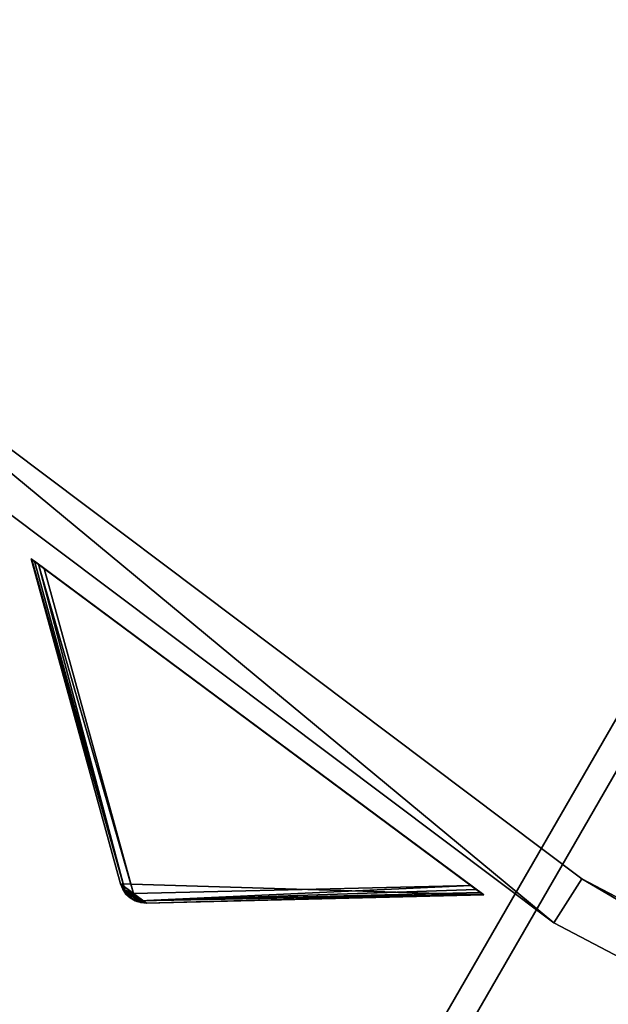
# Model space of a CAD drawing. Extents: x 1239 to 1951, y -365 to 347.
# Tile 23 of 98: x 1435 to 1457, y -234 to -196. Entities that reach past the tile are written whole.
import ezdxf

# ---------------------------------------------------------------- set-up
doc = ezdxf.new("R2010")
doc.units = 0
doc.header["$LTSCALE"] = 25.4
doc.layers.get('0').update_dxf_attribs({"color": 13, "linetype": 'CONTINUOUS'})

# ---------------------------------------------------------------- blocks, each defined once
blk = doc.blocks.new('GRUPUJ_10')
at = {"color": 0}
mesh = blk.add_polyface(dxfattribs=at)
corners = [(0, 334.731, 403.847), (1.997, 334.841, 403.847), (1.462, 391.844, 403.847), (7.718, 278.124, 403.847), (9.671, 278.553, 403.847), (24.417, 223.488, 403.847), (26.276, 224.224, 403.847), (49.663, 172.237, 403.847), (51.38, 173.263, 403.847), (82.804, 125.7, 403.847), (84.334, 126.988, 403.847), (122.98, 85.082, 403.847), (124.285, 86.599, 403.847), (145.389, 67.329, 403.847), (146.566, 68.945, 403.847), (169.152, 51.435, 403.847), (170.196, 53.141, 403.847), (220.124, 25.63, 403.847), (220.881, 27.482, 403.847), (274.575, 8.336, 403.847), (275.025, 10.285, 403.847), (331.094, 0, 403.847), (331.226, 1.996, 403.847), (388.22, 0.838, 403.847), (388.029, 2.829, 403.847), (443.963, 12.764, 403.847), (444.47, 10.83, 403.847), (497.579, 31.543, 403.847), (498.39, 29.714, 403.847), (547.489, 58.679, 403.847), (548.582, 57.004, 403.847), (592.399, 93.469, 403.847), (593.747, 91.992, 403.847), (631.147, 135.014, 403.847), (632.714, 133.772, 403.847), (662.728, 182.235, 403.847), (664.475, 181.261, 403.847), (686.326, 233.912, 403.847), (688.207, 233.23, 403.847), (701.329, 288.704, 403.847), (703.294, 288.333, 403.847), (707.348, 345.194, 403.847), (709.348, 345.143, 403.847), (3.451, 391.632, 403.847), (12.067, 447.982, 403.847), (13.996, 447.454, 403.847), (31.54, 501.693, 403.847), (33.36, 500.862, 403.847), (59.377, 551.584, 403.847), (61.039, 550.472, 403.847), (94.856, 596.363, 403.847), (96.318, 594.999, 403.847), (137.059, 634.872, 403.847), (138.283, 633.291, 403.847), (184.892, 666.112, 403.847), (185.847, 664.355, 403.847), (237.117, 689.274, 403.847), (237.778, 687.387, 403.847), (292.382, 703.759, 403.847), (292.732, 701.79, 403.847), (349.254, 709.192, 403.847), (349.284, 707.192, 403.847), (406.262, 705.431, 403.847), (405.97, 703.452, 403.847), (461.322, 690.668, 403.847), (461.927, 692.574, 403.847), (513.907, 669.17, 403.847), (514.81, 670.954, 403.847), (562.362, 639.515, 403.847), (563.54, 641.131, 403.847), (605.432, 602.471, 403.847), (606.854, 603.878, 403.847), (642.003, 558.999, 403.847), (643.632, 560.159, 403.847), (671.127, 510.222, 403.847), (672.921, 511.106, 403.847), (692.049, 457.406, 403.847), (693.962, 457.991, 403.847), (704.228, 401.918, 403.847), (706.21, 402.188, 403.847)]
mesh.append_faces([[corners[k] for k in face] for face in [(0, 1, 2), (1, 3, 4), (4, 5, 6), (6, 7, 8), (8, 9, 10), (10, 11, 12), (12, 13, 14), (14, 15, 16), (16, 17, 18), (18, 19, 20), (20, 21, 22), (22, 23, 24), (24, 23, 25), (25, 26, 27), (27, 28, 29), (29, 30, 31), (31, 32, 33), (33, 34, 35), (35, 36, 37), (37, 38, 39), (39, 40, 41), (2, 43, 44), (43, 2, 1), (44, 45, 46), (46, 47, 48), (48, 49, 50), (50, 51, 52), (52, 53, 54), (54, 55, 56), (56, 57, 58), (58, 59, 60), (60, 61, 62), (62, 64, 65), (65, 66, 67), (67, 68, 69), (69, 70, 71), (71, 72, 73), (73, 74, 75), (75, 76, 77), (77, 78, 79), (79, 41, 42)]], dxfattribs={"vtx0": -1, "vtx1": -1, "color": 0})
mesh.append_faces([[corners[k] for k in face] for face in [(1, 0, 3), (4, 3, 5), (6, 5, 7), (8, 7, 9), (10, 9, 11), (12, 11, 13), (14, 13, 15), (16, 15, 17), (18, 17, 19), (20, 19, 21), (22, 21, 23), (25, 23, 26), (27, 26, 28), (29, 28, 30), (31, 30, 32), (33, 32, 34), (35, 34, 36), (37, 36, 38), (39, 38, 40), (41, 40, 42), (44, 43, 45), (46, 45, 47), (48, 47, 49), (50, 49, 51), (52, 51, 53), (54, 53, 55), (56, 55, 57), (58, 57, 59), (60, 59, 61), (62, 61, 63), (62, 63, 64), (65, 64, 66), (67, 66, 68), (69, 68, 70), (71, 70, 72), (73, 72, 74), (75, 74, 76), (77, 76, 78), (79, 78, 41)]], dxfattribs={"vtx0": -1, "vtx2": -1, "color": 0})
mesh = blk.add_polyface(dxfattribs=at)
corners = [(1.462, 391.844, 383.847), (3.451, 391.632, 383.847), (1.997, 334.841, 383.847), (12.067, 447.982, 383.847), (13.996, 447.454, 383.847), (31.54, 501.693, 383.847), (33.36, 500.862, 383.847), (59.377, 551.584, 383.847), (61.039, 550.472, 383.847), (94.856, 596.363, 383.847), (96.318, 594.999, 383.847), (137.059, 634.872, 383.847), (138.283, 633.291, 383.847), (184.892, 666.112, 383.847), (185.847, 664.355, 383.847), (237.117, 689.274, 383.847), (237.778, 687.387, 383.847), (292.382, 703.759, 383.847), (292.732, 701.79, 383.847), (349.254, 709.192, 383.847), (349.284, 707.192, 383.847), (406.262, 705.431, 383.847), (405.97, 703.452, 383.847), (461.322, 690.668, 383.847), (461.927, 692.574, 383.847), (513.907, 669.17, 383.847), (514.81, 670.954, 383.847), (562.362, 639.515, 383.847), (563.54, 641.131, 383.847), (605.432, 602.471, 383.847), (606.854, 603.878, 383.847), (642.003, 558.999, 383.847), (643.632, 560.159, 383.847), (671.127, 510.222, 383.847), (672.921, 511.106, 383.847), (692.049, 457.406, 383.847), (693.962, 457.991, 383.847), (704.228, 401.918, 383.847), (706.21, 402.188, 383.847), (707.348, 345.194, 383.847), (709.348, 345.143, 383.847), (0, 334.731, 383.847), (7.718, 278.124, 383.847), (9.671, 278.553, 383.847), (24.417, 223.488, 383.847), (26.276, 224.224, 383.847), (49.663, 172.237, 383.847), (51.38, 173.263, 383.847), (82.804, 125.7, 383.847), (84.334, 126.988, 383.847), (122.98, 85.082, 383.847), (124.285, 86.599, 383.847), (145.389, 67.329, 383.847), (146.566, 68.945, 383.847), (169.152, 51.435, 383.847), (170.196, 53.141, 383.847), (220.124, 25.63, 383.847), (220.881, 27.482, 383.847), (274.575, 8.336, 383.847), (275.025, 10.285, 383.847), (331.094, 0, 383.847), (331.226, 1.996, 383.847), (388.22, 0.838, 383.847), (388.029, 2.829, 383.847), (443.963, 12.764, 383.847), (444.47, 10.83, 383.847), (497.579, 31.543, 383.847), (498.39, 29.714, 383.847), (547.489, 58.679, 383.847), (548.582, 57.004, 383.847), (592.399, 93.469, 383.847), (593.747, 91.992, 383.847), (631.147, 135.014, 383.847), (632.714, 133.772, 383.847), (662.728, 182.235, 383.847), (664.475, 181.261, 383.847), (686.326, 233.912, 383.847), (688.207, 233.23, 383.847), (701.329, 288.704, 383.847), (703.294, 288.333, 383.847)]
mesh.append_faces([[corners[k] for k in face] for face in [(1, 3, 4), (4, 5, 6), (6, 7, 8), (8, 9, 10), (10, 11, 12), (12, 13, 14), (14, 15, 16), (16, 17, 18), (18, 19, 20), (20, 21, 22), (22, 21, 23), (23, 24, 25), (25, 26, 27), (27, 28, 29), (29, 30, 31), (31, 32, 33), (33, 34, 35), (35, 36, 37), (37, 38, 39), (41, 2, 42), (42, 43, 44), (44, 45, 46), (46, 47, 48), (48, 49, 50), (50, 51, 52), (52, 53, 54), (54, 55, 56), (56, 57, 58), (58, 59, 60), (60, 61, 62), (62, 64, 65), (65, 66, 67), (67, 68, 69), (69, 70, 71), (71, 72, 73), (73, 74, 75), (75, 76, 77), (77, 78, 79), (79, 39, 40)]], dxfattribs={"vtx0": -1, "vtx1": -1, "color": 0})
mesh.append_faces([[corners[k] for k in face] for face in [(0, 1, 2), (1, 0, 3), (4, 3, 5), (6, 5, 7), (8, 7, 9), (10, 9, 11), (12, 11, 13), (14, 13, 15), (16, 15, 17), (18, 17, 19), (20, 19, 21), (23, 21, 24), (25, 24, 26), (27, 26, 28), (29, 28, 30), (31, 30, 32), (33, 32, 34), (35, 34, 36), (37, 36, 38), (39, 38, 40), (2, 41, 0), (42, 2, 43), (44, 43, 45), (46, 45, 47), (48, 47, 49), (50, 49, 51), (52, 51, 53), (54, 53, 55), (56, 55, 57), (58, 57, 59), (60, 59, 61), (62, 61, 63), (62, 63, 64), (65, 64, 66), (67, 66, 68), (69, 68, 70), (71, 70, 72), (73, 72, 74), (75, 74, 76), (77, 76, 78), (79, 78, 39)]], dxfattribs={"vtx0": -1, "vtx2": -1, "color": 0})
mesh = blk.add_polyface(dxfattribs=at)
corners = [(13.987, 284.721, 390.847), (9.244, 340.318, 390.847), (7.246, 340.238, 390.847), (15.946, 285.121, 390.847), (29.546, 231.005, 390.847), (31.416, 231.714, 390.847), (53.52, 180.48, 390.847), (55.252, 181.48, 390.847), (85.289, 134.455, 390.847), (86.838, 135.72, 390.847), (124.029, 94.122, 390.847), (125.355, 95.62, 390.847), (168.737, 60.526, 390.847), (169.806, 62.217, 390.847), (218.256, 34.537, 390.847), (219.04, 36.377, 390.847), (271.302, 16.828, 390.847), (271.781, 18.77, 390.847), (326.502, 7.857, 390.847), (326.663, 9.85, 390.847), (354.464, 6.73, 390.847), (354.464, 8.73, 390.847), (382.426, 7.857, 390.847), (382.265, 9.85, 390.847), (437.148, 18.77, 390.847), (437.626, 16.828, 390.847), (489.889, 36.377, 390.847), (490.672, 34.537, 390.847), (539.122, 62.217, 390.847), (540.191, 60.526, 390.847), (583.573, 95.62, 390.847), (584.899, 94.122, 390.847), (622.09, 135.72, 390.847), (623.639, 134.455, 390.847), (653.676, 181.48, 390.847), (655.408, 180.48, 390.847), (677.512, 231.714, 390.847), (679.382, 231.005, 390.847), (692.982, 285.121, 390.847), (694.941, 284.721, 390.847), (699.684, 340.318, 390.847), (701.682, 340.238, 390.847), (9.498, 396.116, 390.847), (11.483, 395.875, 390.847), (20.684, 450.911, 390.847), (22.605, 450.354, 390.847), (40.515, 503.201, 390.847), (42.322, 502.343, 390.847), (68.477, 551.632, 390.847), (70.123, 550.496, 390.847), (103.846, 594.952, 390.847), (105.289, 593.566, 390.847), (145.706, 632.036, 390.847), (146.908, 630.437, 390.847), (192.973, 661.926, 390.847), (193.902, 660.155, 390.847), (244.422, 683.846, 390.847), (245.055, 681.949, 390.847), (298.721, 697.23, 390.847), (299.042, 695.256, 390.847), (354.464, 701.73, 390.847), (354.464, 699.73, 390.847), (409.886, 695.256, 390.847), (410.207, 697.23, 390.847), (463.873, 681.949, 390.847), (464.506, 683.846, 390.847), (515.026, 660.155, 390.847), (515.955, 661.926, 390.847), (562.021, 630.437, 390.847), (563.222, 632.036, 390.847), (603.64, 593.566, 390.847), (605.082, 594.952, 390.847), (638.805, 550.496, 390.847), (640.451, 551.632, 390.847), (666.606, 502.343, 390.847), (668.413, 503.201, 390.847), (686.323, 450.354, 390.847), (688.244, 450.911, 390.847), (697.445, 395.875, 390.847), (699.43, 396.116, 390.847)]
mesh.append_faces([[corners[k] for k in face] for face in [(0, 1, 2), (1, 0, 3), (3, 4, 5), (5, 6, 7), (7, 8, 9), (9, 10, 11), (11, 12, 13), (13, 14, 15), (15, 16, 17), (17, 18, 19), (19, 20, 21), (21, 22, 23), (23, 22, 24), (24, 25, 26), (26, 27, 28), (28, 29, 30), (30, 31, 32), (32, 33, 34), (34, 35, 36), (36, 37, 38), (38, 39, 40), (42, 43, 44), (44, 45, 46), (46, 47, 48), (48, 49, 50), (50, 51, 52), (52, 53, 54), (54, 55, 56), (56, 57, 58), (58, 59, 60), (60, 62, 63), (63, 64, 65), (65, 66, 67), (67, 68, 69), (69, 70, 71), (71, 72, 73), (73, 74, 75), (75, 76, 77), (77, 78, 79), (79, 40, 41)]], dxfattribs={"vtx0": -1, "vtx1": -1, "color": 0})
mesh.append_faces([[corners[k] for k in face] for face in [(3, 0, 4), (5, 4, 6), (7, 6, 8), (9, 8, 10), (11, 10, 12), (13, 12, 14), (15, 14, 16), (17, 16, 18), (19, 18, 20), (21, 20, 22), (24, 22, 25), (26, 25, 27), (28, 27, 29), (30, 29, 31), (32, 31, 33), (34, 33, 35), (36, 35, 37), (38, 37, 39), (40, 39, 41), (1, 42, 2), (42, 1, 43), (44, 43, 45), (46, 45, 47), (48, 47, 49), (50, 49, 51), (52, 51, 53), (54, 53, 55), (56, 55, 57), (58, 57, 59), (60, 59, 61), (60, 61, 62), (63, 62, 64), (65, 64, 66), (67, 66, 68), (69, 68, 70), (71, 70, 72), (73, 72, 74), (75, 74, 76), (77, 76, 78), (79, 78, 40)]], dxfattribs={"vtx0": -1, "vtx2": -1, "color": 0})
mesh = blk.add_polyface(dxfattribs=at)
corners = [(9.498, 396.116, 383.847), (9.244, 340.318, 383.847), (7.246, 340.238, 383.847), (11.483, 395.875, 383.847), (20.684, 450.911, 383.847), (22.605, 450.354, 383.847), (40.515, 503.201, 383.847), (42.322, 502.343, 383.847), (68.477, 551.632, 383.847), (70.123, 550.496, 383.847), (103.846, 594.952, 383.847), (105.289, 593.566, 383.847), (145.706, 632.036, 383.847), (146.908, 630.437, 383.847), (192.973, 661.926, 383.847), (193.902, 660.155, 383.847), (244.422, 683.846, 383.847), (245.055, 681.949, 383.847), (298.721, 697.23, 383.847), (299.042, 695.256, 383.847), (354.464, 701.73, 383.847), (354.464, 699.73, 383.847), (410.207, 697.23, 383.847), (409.886, 695.256, 383.847), (463.873, 681.949, 383.847), (464.506, 683.846, 383.847), (515.026, 660.155, 383.847), (515.955, 661.926, 383.847), (562.021, 630.437, 383.847), (563.222, 632.036, 383.847), (603.64, 593.566, 383.847), (605.082, 594.952, 383.847), (638.805, 550.496, 383.847), (640.451, 551.632, 383.847), (666.606, 502.343, 383.847), (668.413, 503.201, 383.847), (686.323, 450.354, 383.847), (688.244, 450.911, 383.847), (697.445, 395.875, 383.847), (699.43, 396.116, 383.847), (699.684, 340.318, 383.847), (701.682, 340.238, 383.847), (13.987, 284.721, 383.847), (15.946, 285.121, 383.847), (29.546, 231.005, 383.847), (31.416, 231.714, 383.847), (53.52, 180.48, 383.847), (55.252, 181.48, 383.847), (85.289, 134.455, 383.847), (86.838, 135.72, 383.847), (124.029, 94.122, 383.847), (125.355, 95.62, 383.847), (168.737, 60.526, 383.847), (169.806, 62.217, 383.847), (218.256, 34.537, 383.847), (219.04, 36.377, 383.847), (271.302, 16.828, 383.847), (271.781, 18.77, 383.847), (326.502, 7.857, 383.847), (326.663, 9.85, 383.847), (354.464, 6.73, 383.847), (354.464, 8.73, 383.847), (382.265, 9.85, 383.847), (382.426, 7.857, 383.847), (437.148, 18.77, 383.847), (437.626, 16.828, 383.847), (489.889, 36.377, 383.847), (490.672, 34.537, 383.847), (539.122, 62.217, 383.847), (540.191, 60.526, 383.847), (583.573, 95.62, 383.847), (584.899, 94.122, 383.847), (622.09, 135.72, 383.847), (623.639, 134.455, 383.847), (653.676, 181.48, 383.847), (655.408, 180.48, 383.847), (677.512, 231.714, 383.847), (679.382, 231.005, 383.847), (692.982, 285.121, 383.847), (694.941, 284.721, 383.847)]
mesh.append_faces([[corners[k] for k in face] for face in [(0, 1, 2), (1, 0, 3), (3, 4, 5), (5, 6, 7), (7, 8, 9), (9, 10, 11), (11, 12, 13), (13, 14, 15), (15, 16, 17), (17, 18, 19), (19, 20, 21), (21, 22, 23), (23, 22, 24), (24, 25, 26), (26, 27, 28), (28, 29, 30), (30, 31, 32), (32, 33, 34), (34, 35, 36), (36, 37, 38), (38, 39, 40), (42, 43, 44), (44, 45, 46), (46, 47, 48), (48, 49, 50), (50, 51, 52), (52, 53, 54), (54, 55, 56), (56, 57, 58), (58, 59, 60), (60, 62, 63), (63, 64, 65), (65, 66, 67), (67, 68, 69), (69, 70, 71), (71, 72, 73), (73, 74, 75), (75, 76, 77), (77, 78, 79), (79, 40, 41)]], dxfattribs={"vtx0": -1, "vtx1": -1, "color": 0})
mesh.append_faces([[corners[k] for k in face] for face in [(3, 0, 4), (5, 4, 6), (7, 6, 8), (9, 8, 10), (11, 10, 12), (13, 12, 14), (15, 14, 16), (17, 16, 18), (19, 18, 20), (21, 20, 22), (24, 22, 25), (26, 25, 27), (28, 27, 29), (30, 29, 31), (32, 31, 33), (34, 33, 35), (36, 35, 37), (38, 37, 39), (40, 39, 41), (1, 42, 2), (42, 1, 43), (44, 43, 45), (46, 45, 47), (48, 47, 49), (50, 49, 51), (52, 51, 53), (54, 53, 55), (56, 55, 57), (58, 57, 59), (60, 59, 61), (60, 61, 62), (63, 62, 64), (65, 64, 66), (67, 66, 68), (69, 68, 70), (71, 70, 72), (73, 72, 74), (75, 74, 76), (77, 76, 78), (79, 78, 40)]], dxfattribs={"vtx0": -1, "vtx2": -1, "color": 0})
mesh = blk.add_polyface(dxfattribs=at)
corners = [(92.177, 343.66, 271.847), (94.175, 343.741, 271.847), (93.878, 385.871, 271.847), (97.269, 301.723, 271.847), (99.229, 302.123, 271.847), (109.022, 261.146, 271.847), (110.892, 261.855, 271.847), (127.132, 222.98, 271.847), (128.864, 223.98, 271.847), (151.13, 188.213, 271.847), (152.68, 189.478, 271.847), (180.394, 157.746, 271.847), (181.721, 159.243, 271.847), (214.167, 132.368, 271.847), (215.236, 134.058, 271.847), (251.573, 112.735, 271.847), (252.357, 114.575, 271.847), (291.644, 99.358, 271.847), (292.122, 101.3, 271.847), (333.342, 92.581, 271.847), (333.503, 94.575, 271.847), (354.464, 91.73, 271.847), (354.464, 93.73, 271.847), (375.587, 92.581, 271.847), (375.426, 94.575, 271.847), (416.806, 101.3, 271.847), (417.284, 99.358, 271.847), (456.571, 114.575, 271.847), (457.355, 112.735, 271.847), (493.692, 134.058, 271.847), (494.761, 132.368, 271.847), (527.208, 159.243, 271.847), (528.534, 157.746, 271.847), (556.249, 189.478, 271.847), (557.798, 188.213, 271.847), (580.064, 223.98, 271.847), (581.796, 222.98, 271.847), (598.036, 261.855, 271.847), (599.906, 261.146, 271.847), (609.7, 302.123, 271.847), (611.659, 301.723, 271.847), (614.753, 343.741, 271.847), (616.751, 343.66, 271.847), (615.05, 385.871, 271.847), (95.863, 385.63, 271.847), (102.328, 427.262, 271.847), (104.249, 426.706, 271.847), (117.308, 466.762, 271.847), (119.115, 465.904, 271.847), (138.431, 503.347, 271.847), (140.077, 502.211, 271.847), (165.148, 536.07, 271.847), (166.591, 534.685, 271.847), (196.769, 564.084, 271.847), (197.971, 562.485, 271.847), (232.474, 586.662, 271.847), (233.404, 584.891, 271.847), (271.339, 603.221, 271.847), (271.972, 601.324, 271.847), (312.356, 613.331, 271.847), (312.677, 611.357, 271.847), (354.464, 616.73, 271.847), (354.464, 614.73, 271.847), (396.251, 611.357, 271.847), (396.572, 613.331, 271.847), (436.956, 601.324, 271.847), (437.589, 603.221, 271.847), (475.524, 584.891, 271.847), (476.454, 586.662, 271.847), (510.957, 562.485, 271.847), (512.159, 564.084, 271.847), (542.337, 534.685, 271.847), (543.78, 536.07, 271.847), (568.851, 502.211, 271.847), (570.497, 503.347, 271.847), (589.813, 465.904, 271.847), (591.62, 466.762, 271.847), (604.679, 426.706, 271.847), (606.6, 427.262, 271.847), (613.065, 385.63, 271.847)]
mesh.append_faces([[corners[k] for k in face] for face in [(0, 1, 2), (1, 3, 4), (4, 5, 6), (6, 7, 8), (8, 9, 10), (10, 11, 12), (12, 13, 14), (14, 15, 16), (16, 17, 18), (18, 19, 20), (20, 21, 22), (22, 23, 24), (24, 23, 25), (25, 26, 27), (27, 28, 29), (29, 30, 31), (31, 32, 33), (33, 34, 35), (35, 36, 37), (37, 38, 39), (39, 40, 41), (2, 44, 45), (44, 2, 1), (45, 46, 47), (47, 48, 49), (49, 50, 51), (51, 52, 53), (53, 54, 55), (55, 56, 57), (57, 58, 59), (59, 60, 61), (61, 63, 64), (64, 65, 66), (66, 67, 68), (68, 69, 70), (70, 71, 72), (72, 73, 74), (74, 75, 76), (76, 77, 78), (78, 79, 43)]], dxfattribs={"vtx0": -1, "vtx1": -1, "color": 0})
mesh.append_faces([[corners[k] for k in face] for face in [(1, 0, 3), (4, 3, 5), (6, 5, 7), (8, 7, 9), (10, 9, 11), (12, 11, 13), (14, 13, 15), (16, 15, 17), (18, 17, 19), (20, 19, 21), (22, 21, 23), (25, 23, 26), (27, 26, 28), (29, 28, 30), (31, 30, 32), (33, 32, 34), (35, 34, 36), (37, 36, 38), (39, 38, 40), (41, 40, 42), (41, 42, 43), (45, 44, 46), (47, 46, 48), (49, 48, 50), (51, 50, 52), (53, 52, 54), (55, 54, 56), (57, 56, 58), (59, 58, 60), (61, 60, 62), (61, 62, 63), (64, 63, 65), (66, 65, 67), (68, 67, 69), (70, 69, 71), (72, 71, 73), (74, 73, 75), (76, 75, 77), (78, 77, 79), (43, 79, 41)]], dxfattribs={"vtx0": -1, "vtx2": -1, "color": 0})
mesh = blk.add_polyface(dxfattribs=at)
corners = [(93.878, 385.871, 264.847), (95.863, 385.63, 264.847), (94.175, 343.741, 264.847), (102.328, 427.262, 264.847), (104.249, 426.706, 264.847), (117.308, 466.762, 264.847), (119.115, 465.904, 264.847), (138.431, 503.347, 264.847), (140.077, 502.211, 264.847), (165.148, 536.07, 264.847), (166.591, 534.685, 264.847), (196.769, 564.084, 264.847), (197.971, 562.485, 264.847), (232.474, 586.662, 264.847), (233.404, 584.891, 264.847), (271.339, 603.221, 264.847), (271.972, 601.324, 264.847), (312.356, 613.331, 264.847), (312.677, 611.357, 264.847), (354.464, 616.73, 264.847), (354.464, 614.73, 264.847), (396.572, 613.331, 264.847), (396.251, 611.357, 264.847), (436.956, 601.324, 264.847), (437.589, 603.221, 264.847), (475.524, 584.891, 264.847), (476.454, 586.662, 264.847), (510.957, 562.485, 264.847), (512.159, 564.084, 264.847), (542.337, 534.685, 264.847), (543.78, 536.07, 264.847), (568.851, 502.211, 264.847), (570.497, 503.347, 264.847), (589.813, 465.904, 264.847), (591.62, 466.762, 264.847), (604.679, 426.706, 264.847), (606.6, 427.262, 264.847), (613.065, 385.63, 264.847), (615.05, 385.871, 264.847), (614.753, 343.741, 264.847), (92.177, 343.66, 264.847), (97.269, 301.723, 264.847), (99.229, 302.123, 264.847), (109.022, 261.146, 264.847), (110.892, 261.855, 264.847), (127.132, 222.98, 264.847), (128.864, 223.98, 264.847), (151.13, 188.213, 264.847), (152.68, 189.478, 264.847), (180.394, 157.746, 264.847), (181.721, 159.243, 264.847), (214.167, 132.368, 264.847), (215.236, 134.058, 264.847), (251.573, 112.735, 264.847), (252.357, 114.575, 264.847), (291.644, 99.358, 264.847), (292.122, 101.3, 264.847), (333.342, 92.581, 264.847), (333.503, 94.575, 264.847), (354.464, 91.73, 264.847), (354.464, 93.73, 264.847), (375.426, 94.575, 264.847), (375.587, 92.581, 264.847), (416.806, 101.3, 264.847), (417.284, 99.358, 264.847), (456.571, 114.575, 264.847), (457.355, 112.735, 264.847), (493.692, 134.058, 264.847), (494.761, 132.368, 264.847), (527.208, 159.243, 264.847), (528.534, 157.746, 264.847), (556.249, 189.478, 264.847), (557.798, 188.213, 264.847), (580.064, 223.98, 264.847), (581.796, 222.98, 264.847), (598.036, 261.855, 264.847), (599.906, 261.146, 264.847), (609.7, 302.123, 264.847), (611.659, 301.723, 264.847), (616.751, 343.66, 264.847)]
mesh.append_faces([[corners[k] for k in face] for face in [(1, 3, 4), (4, 5, 6), (6, 7, 8), (8, 9, 10), (10, 11, 12), (12, 13, 14), (14, 15, 16), (16, 17, 18), (18, 19, 20), (20, 21, 22), (22, 21, 23), (23, 24, 25), (25, 26, 27), (27, 28, 29), (29, 30, 31), (31, 32, 33), (33, 34, 35), (35, 36, 37), (37, 38, 39), (40, 2, 41), (41, 42, 43), (43, 44, 45), (45, 46, 47), (47, 48, 49), (49, 50, 51), (51, 52, 53), (53, 54, 55), (55, 56, 57), (57, 58, 59), (59, 61, 62), (62, 63, 64), (64, 65, 66), (66, 67, 68), (68, 69, 70), (70, 71, 72), (72, 73, 74), (74, 75, 76), (76, 77, 78), (78, 39, 79), (79, 39, 38)]], dxfattribs={"vtx0": -1, "vtx1": -1, "color": 0})
mesh.append_faces([[corners[k] for k in face] for face in [(0, 1, 2), (1, 0, 3), (4, 3, 5), (6, 5, 7), (8, 7, 9), (10, 9, 11), (12, 11, 13), (14, 13, 15), (16, 15, 17), (18, 17, 19), (20, 19, 21), (23, 21, 24), (25, 24, 26), (27, 26, 28), (29, 28, 30), (31, 30, 32), (33, 32, 34), (35, 34, 36), (37, 36, 38), (2, 40, 0), (41, 2, 42), (43, 42, 44), (45, 44, 46), (47, 46, 48), (49, 48, 50), (51, 50, 52), (53, 52, 54), (55, 54, 56), (57, 56, 58), (59, 58, 60), (59, 60, 61), (62, 61, 63), (64, 63, 65), (66, 65, 67), (68, 67, 69), (70, 69, 71), (72, 71, 73), (74, 73, 75), (76, 75, 77), (78, 77, 39)]], dxfattribs={"vtx0": -1, "vtx2": -1, "color": 0})
mesh = blk.add_polyface(dxfattribs=at)
corners = [(292.255, 271.302, 403.847), (167.255, 54.796, 393.847), (167.255, 54.796, 403.847), (292.255, 271.302, 393.847)]
mesh.append_faces([[corners[k] for k in face] for face in [(0, 1, 2), (1, 0, 3)]], dxfattribs={"vtx0": -1, "color": 0})
mesh = blk.add_polyface(dxfattribs=at)
corners = [(175.915, 49.796, 403.847), (292.255, 271.302, 403.847), (167.255, 54.796, 403.847), (300.915, 266.302, 403.847)]
mesh.append_faces([[corners[k] for k in face] for face in [(0, 1, 2), (1, 0, 3)]], dxfattribs={"vtx0": -1, "color": 0})
mesh = blk.add_polyface(dxfattribs=at)
corners = [(292.255, 271.302, 393.847), (175.915, 49.796, 393.847), (167.255, 54.796, 393.847), (300.915, 266.302, 393.847)]
mesh.append_faces([[corners[k] for k in face] for face in [(0, 1, 2), (1, 0, 3)]], dxfattribs={"vtx0": -1, "color": 0})
mesh = blk.add_polyface(dxfattribs=at)
corners = [(293.121, 270.802, 394.814), (168.121, 54.296, 402.847), (168.121, 54.296, 394.814), (293.121, 270.802, 402.847)]
mesh.append_faces([[corners[k] for k in face] for face in [(0, 1, 2), (1, 0, 3)]], dxfattribs={"vtx0": -1, "color": 0})
mesh = blk.add_polyface(dxfattribs=at)
corners = [(175.078, 50.279, 394.814), (293.121, 270.802, 394.814), (168.121, 54.296, 394.814), (300.078, 266.785, 394.814)]
mesh.append_faces([[corners[k] for k in face] for face in [(0, 1, 2), (1, 0, 3)]], dxfattribs={"vtx0": -1, "color": 0})
mesh = blk.add_polyface(dxfattribs=at)
corners = [(293.121, 270.802, 402.847), (175.078, 50.279, 402.847), (168.121, 54.296, 402.847), (300.078, 266.785, 402.847)]
mesh.append_faces([[corners[k] for k in face] for face in [(0, 1, 2), (1, 0, 3)]], dxfattribs={"vtx0": -1, "color": 0})
mesh = blk.add_polyface(dxfattribs=at)
corners = [(300.078, 266.785, 402.847), (175.078, 50.279, 394.814), (175.078, 50.279, 402.847), (300.078, 266.785, 394.814)]
mesh.append_faces([[corners[k] for k in face] for face in [(0, 1, 2), (1, 0, 3)]], dxfattribs={"vtx0": -1, "color": 0})
mesh = blk.add_polyface(dxfattribs=at)
corners = [(300.915, 266.302, 393.847), (175.915, 49.796, 403.847), (175.915, 49.796, 393.847), (300.915, 266.302, 403.847)]
mesh.append_faces([[corners[k] for k in face] for face in [(0, 1, 2), (1, 0, 3)]], dxfattribs={"vtx0": -1, "color": 0})
mesh = blk.add_polyface(dxfattribs=at)
corners = [(181.721, 159.243, 271.847), (215.236, 134.058, 264.847), (181.721, 159.243, 264.847), (215.236, 134.058, 271.847)]
mesh.append_faces([[corners[k] for k in face] for face in [(0, 1, 2), (1, 0, 3)]], dxfattribs={"vtx0": -1, "color": 0})
mesh = blk.add_polyface(dxfattribs=at)
corners = [(214.167, 132.368, 271.847), (180.394, 157.746, 264.847), (214.167, 132.368, 264.847), (180.394, 157.746, 271.847)]
mesh.append_faces([[corners[k] for k in face] for face in [(0, 1, 2), (1, 0, 3)]], dxfattribs={"vtx0": -1, "color": 0})
mesh = blk.add_polyface(dxfattribs=at)
corners = [(215.236, 134.058, 271.847), (252.357, 114.575, 264.847), (215.236, 134.058, 264.847), (252.357, 114.575, 271.847)]
mesh.append_faces([[corners[k] for k in face] for face in [(0, 1, 2), (1, 0, 3)]], dxfattribs={"vtx0": -1, "color": 0})
mesh = blk.add_polyface(dxfattribs=at)
corners = [(251.573, 112.735, 271.847), (214.167, 132.368, 264.847), (251.573, 112.735, 264.847), (214.167, 132.368, 271.847)]
mesh.append_faces([[corners[k] for k in face] for face in [(0, 1, 2), (1, 0, 3)]], dxfattribs={"vtx0": -1, "color": 0})
blk = doc.blocks.new('GRUPUJ_12')
at = {"color": 254}
mesh = blk.add_polyface(dxfattribs=at)
corners = [(195.773, 148.089, 276), (199.186, 135.689, 136.75), (199.186, 135.689, 265.866), (195.773, 148.089, 126.616)]
mesh.append_faces([[corners[k] for k in face] for face in [(0, 1, 2), (1, 0, 3)]], dxfattribs={"vtx0": -1, "color": 254})
mesh = blk.add_polyface(dxfattribs=at)
corners = [(196.06, 147.876, 126.041), (212.537, 135.634, 126), (196.268, 147.721, 126), (212.745, 135.48, 126.041), (195.903, 147.992, 126.162), (212.902, 135.363, 126.162), (195.806, 148.064, 126.357), (212.999, 135.291, 126.357), (195.773, 148.089, 126.616), (213.032, 135.267, 126.616), (195.773, 148.089, 276), (213.032, 135.267, 276)]
mesh.append_faces([[corners[k] for k in face] for face in [(0, 1, 2), (9, 10, 11)]], dxfattribs={"vtx0": -1, "color": 254})
mesh.append_faces([[corners[k] for k in face] for face in [(1, 0, 3), (3, 4, 5), (5, 6, 7), (7, 8, 9)]], dxfattribs={"vtx0": -1, "vtx1": -1, "color": 254})
mesh.append_faces([[corners[k] for k in face] for face in [(3, 0, 4), (5, 4, 6), (7, 6, 8), (9, 8, 10)]], dxfattribs={"vtx0": -1, "vtx2": -1, "color": 254})
mesh = blk.add_polyface(dxfattribs=at)
corners = [(199.745, 135.041, 265.625), (199.268, 135.484, 265.717), (199.554, 135.152, 265.594), (199.955, 134.974, 265.717), (200.175, 134.955, 265.866), (199.186, 135.689, 265.866), (213.032, 135.267, 276), (195.773, 148.089, 276)]
mesh.append_faces([[corners[k] for k in face] for face in [(0, 1, 2), (5, 6, 7)]], dxfattribs={"vtx0": -1, "color": 254})
mesh.append_faces([[corners[k] for k in face] for face in [(1, 4, 5)]], dxfattribs={"vtx0": -1, "vtx1": -1, "color": 254})
mesh.append_faces([[corners[k] for k in face] for face in [(1, 0, 3), (1, 3, 4), (5, 4, 6)]], dxfattribs={"vtx0": -1, "vtx2": -1, "color": 254})
mesh = blk.add_polyface(dxfattribs=at)
corners = [(195.773, 148.089, 126.616), (199.352, 135.457, 136.41), (199.186, 135.689, 136.75)]
mesh.append_faces([[corners[k] for k in face] for face in [(0, 1, 2)]], dxfattribs={"color": 254})
mesh = blk.add_polyface(dxfattribs=at)
corners = [(195.773, 148.089, 126.616), (195.806, 148.064, 126.357), (199.352, 135.457, 136.41)]
mesh.append_faces([[corners[k] for k in face] for face in [(0, 1, 2)]], dxfattribs={"color": 254})
mesh = blk.add_polyface(dxfattribs=at)
corners = [(195.806, 148.064, 126.357), (195.903, 147.992, 126.162), (199.352, 135.457, 136.41)]
mesh.append_faces([[corners[k] for k in face] for face in [(0, 1, 2)]], dxfattribs={"color": 254})
mesh = blk.add_polyface(dxfattribs=at)
corners = [(195.903, 147.992, 126.162), (196.06, 147.876, 126.041), (199.352, 135.457, 136.41)]
mesh.append_faces([[corners[k] for k in face] for face in [(0, 1, 2)]], dxfattribs={"color": 254})
mesh = blk.add_polyface(dxfattribs=at)
corners = [(199.681, 135.322, 136.134), (196.06, 147.876, 126.041), (196.268, 147.721, 126)]
mesh.append_faces([[corners[k] for k in face] for face in [(0, 1, 2)]], dxfattribs={"color": 254})
mesh = blk.add_polyface(dxfattribs=at)
corners = [(196.06, 147.876, 126.041), (199.681, 135.322, 136.134), (199.352, 135.457, 136.41)]
mesh.append_faces([[corners[k] for k in face] for face in [(0, 1, 2)]], dxfattribs={"color": 254})
mesh = blk.add_polyface(dxfattribs=at)
corners = [(199.681, 135.322, 136.134), (196.268, 147.721, 126), (212.537, 135.634, 126)]
mesh.append_faces([[corners[k] for k in face] for face in [(0, 1, 2)]], dxfattribs={"color": 254})
mesh = blk.add_polyface(dxfattribs=at)
corners = [(199.186, 135.689, 136.75), (199.352, 135.457, 136.41), (199.43, 135.305, 136.507)]
mesh.append_faces([[corners[k] for k in face] for face in [(0, 1, 2)]], dxfattribs={"color": 254})
mesh = blk.add_polyface(dxfattribs=at)
corners = [(199.186, 135.689, 136.75), (199.43, 135.305, 136.507), (199.346, 135.361, 136.75)]
mesh.append_faces([[corners[k] for k in face] for face in [(0, 1, 2)]], dxfattribs={"color": 254})
mesh = blk.add_polyface(dxfattribs=at)
corners = [(199.186, 135.689, 136.75), (199.346, 135.361, 136.75), (199.268, 135.484, 265.717)]
mesh.append_faces([[corners[k] for k in face] for face in [(0, 1, 2)]], dxfattribs={"color": 254})
mesh = blk.add_polyface(dxfattribs=at)
corners = [(199.186, 135.689, 136.75), (199.268, 135.484, 265.717), (199.186, 135.689, 265.866)]
mesh.append_faces([[corners[k] for k in face] for face in [(0, 1, 2)]], dxfattribs={"color": 254})
mesh = blk.add_polyface(dxfattribs=at)
corners = [(199.905, 135.047, 136.41), (199.681, 135.322, 136.134), (212.537, 135.634, 126)]
mesh.append_faces([[corners[k] for k in face] for face in [(0, 1, 2)]], dxfattribs={"color": 254})
mesh = blk.add_polyface(dxfattribs=at)
corners = [(199.905, 135.047, 136.41), (212.537, 135.634, 126), (212.745, 135.48, 126.041)]
mesh.append_faces([[corners[k] for k in face] for face in [(0, 1, 2)]], dxfattribs={"color": 254})
mesh = blk.add_polyface(dxfattribs=at)
corners = [(199.268, 135.484, 265.717), (199.346, 135.361, 136.75), (199.393, 135.302, 265.625)]
mesh.append_faces([[corners[k] for k in face] for face in [(0, 1, 2)]], dxfattribs={"color": 254})
mesh = blk.add_polyface(dxfattribs=at)
corners = [(199.346, 135.361, 136.75), (199.43, 135.305, 136.507), (199.393, 135.302, 136.75)]
mesh.append_faces([[corners[k] for k in face] for face in [(0, 1, 2)]], dxfattribs={"color": 254})
mesh = blk.add_polyface(dxfattribs=at)
corners = [(199.346, 135.361, 136.75), (199.393, 135.302, 136.75), (199.393, 135.302, 265.625)]
mesh.append_faces([[corners[k] for k in face] for face in [(0, 1, 2)]], dxfattribs={"color": 254})
mesh = blk.add_polyface(dxfattribs=at)
corners = [(199.352, 135.457, 136.41), (199.681, 135.322, 136.134), (199.43, 135.305, 136.507)]
mesh.append_faces([[corners[k] for k in face] for face in [(0, 1, 2)]], dxfattribs={"color": 254})
mesh = blk.add_polyface(dxfattribs=at)
corners = [(199.393, 135.302, 136.75), (199.43, 135.305, 136.507), (199.745, 135.041, 136.75)]
mesh.append_faces([[corners[k] for k in face] for face in [(0, 1, 2)]], dxfattribs={"color": 254})
mesh = blk.add_polyface(dxfattribs=at)
corners = [(199.393, 135.302, 265.625), (199.393, 135.302, 136.75), (199.554, 135.152, 265.594)]
mesh.append_faces([[corners[k] for k in face] for face in [(0, 1, 2)]], dxfattribs={"color": 254})
mesh = blk.add_polyface(dxfattribs=at)
corners = [(199.745, 135.041, 265.625), (199.393, 135.302, 136.75), (199.745, 135.041, 136.75)]
mesh.append_faces([[corners[k] for k in face] for face in [(0, 1, 2)]], dxfattribs={"color": 254})
mesh = blk.add_polyface(dxfattribs=at)
corners = [(199.745, 135.041, 265.625), (199.554, 135.152, 265.594), (199.393, 135.302, 136.75)]
mesh.append_faces([[corners[k] for k in face] for face in [(0, 1, 2)]], dxfattribs={"color": 254})
mesh = blk.add_polyface(dxfattribs=at)
corners = [(199.567, 135.169, 136.541), (199.43, 135.305, 136.507), (199.681, 135.322, 136.134)]
mesh.append_faces([[corners[k] for k in face] for face in [(0, 1, 2)]], dxfattribs={"color": 254})
mesh = blk.add_polyface(dxfattribs=at)
corners = [(199.43, 135.305, 136.507), (199.567, 135.169, 136.541), (199.745, 135.041, 136.75)]
mesh.append_faces([[corners[k] for k in face] for face in [(0, 1, 2)]], dxfattribs={"color": 254})
mesh = blk.add_polyface(dxfattribs=at)
corners = [(199.567, 135.169, 136.541), (199.681, 135.322, 136.134), (199.737, 135.077, 136.507)]
mesh.append_faces([[corners[k] for k in face] for face in [(0, 1, 2)]], dxfattribs={"color": 254})
mesh = blk.add_polyface(dxfattribs=at)
corners = [(199.745, 135.041, 136.75), (199.567, 135.169, 136.541), (199.737, 135.077, 136.507)]
mesh.append_faces([[corners[k] for k in face] for face in [(0, 1, 2)]], dxfattribs={"color": 254})
mesh = blk.add_polyface(dxfattribs=at)
corners = [(199.737, 135.077, 136.507), (199.681, 135.322, 136.134), (199.905, 135.047, 136.41)]
mesh.append_faces([[corners[k] for k in face] for face in [(0, 1, 2)]], dxfattribs={"color": 254})
mesh = blk.add_polyface(dxfattribs=at)
corners = [(199.905, 135.047, 136.41), (212.745, 135.48, 126.041), (212.902, 135.363, 126.162)]
mesh.append_faces([[corners[k] for k in face] for face in [(0, 1, 2)]], dxfattribs={"color": 254})
mesh = blk.add_polyface(dxfattribs=at)
corners = [(199.905, 135.047, 136.41), (212.902, 135.363, 126.162), (212.999, 135.291, 126.357)]
mesh.append_faces([[corners[k] for k in face] for face in [(0, 1, 2)]], dxfattribs={"color": 254})
mesh = blk.add_polyface(dxfattribs=at)
corners = [(200.175, 134.955, 136.75), (199.905, 135.047, 136.41), (212.999, 135.291, 126.357)]
mesh.append_faces([[corners[k] for k in face] for face in [(0, 1, 2)]], dxfattribs={"color": 254})
mesh = blk.add_polyface(dxfattribs=at)
corners = [(200.175, 134.955, 136.75), (212.999, 135.291, 126.357), (213.032, 135.267, 126.616)]
mesh.append_faces([[corners[k] for k in face] for face in [(0, 1, 2)]], dxfattribs={"color": 254})
mesh = blk.add_polyface(dxfattribs=at)
corners = [(213.032, 135.267, 276), (200.175, 134.955, 136.75), (213.032, 135.267, 126.616), (200.175, 134.955, 265.866)]
mesh.append_faces([[corners[k] for k in face] for face in [(0, 1, 2), (1, 0, 3)]], dxfattribs={"vtx0": -1, "color": 254})
mesh = blk.add_polyface(dxfattribs=at)
corners = [(199.745, 135.041, 136.75), (199.737, 135.077, 136.507), (199.814, 135.013, 136.75)]
mesh.append_faces([[corners[k] for k in face] for face in [(0, 1, 2)]], dxfattribs={"color": 254})
mesh = blk.add_polyface(dxfattribs=at)
corners = [(199.814, 135.013, 136.75), (199.737, 135.077, 136.507), (199.905, 135.047, 136.41)]
mesh.append_faces([[corners[k] for k in face] for face in [(0, 1, 2)]], dxfattribs={"color": 254})
mesh = blk.add_polyface(dxfattribs=at)
corners = [(199.955, 134.974, 265.717), (199.745, 135.041, 265.625), (199.745, 135.041, 136.75)]
mesh.append_faces([[corners[k] for k in face] for face in [(0, 1, 2)]], dxfattribs={"color": 254})
mesh = blk.add_polyface(dxfattribs=at)
corners = [(200.175, 134.955, 265.866), (199.745, 135.041, 136.75), (199.814, 135.013, 136.75)]
mesh.append_faces([[corners[k] for k in face] for face in [(0, 1, 2)]], dxfattribs={"color": 254})
mesh = blk.add_polyface(dxfattribs=at)
corners = [(200.175, 134.955, 265.866), (199.955, 134.974, 265.717), (199.745, 135.041, 136.75)]
mesh.append_faces([[corners[k] for k in face] for face in [(0, 1, 2)]], dxfattribs={"color": 254})
mesh = blk.add_polyface(dxfattribs=at)
corners = [(199.814, 135.013, 136.75), (199.905, 135.047, 136.41), (200.175, 134.955, 136.75)]
mesh.append_faces([[corners[k] for k in face] for face in [(0, 1, 2)]], dxfattribs={"color": 254})
mesh = blk.add_polyface(dxfattribs=at)
corners = [(200.175, 134.955, 265.866), (199.814, 135.013, 136.75), (200.175, 134.955, 136.75)]
mesh.append_faces([[corners[k] for k in face] for face in [(0, 1, 2)]], dxfattribs={"color": 254})
blk = doc.blocks.new('CRISTAL-L-7631-7630_STL_1')
at = {"color": 0}
blk.add_blockref('GRUPUJ_12', (144.99, -356.06, 144.219), dxfattribs=at)
at = {"color": 250}
blk.add_blockref('GRUPUJ_10', (146.534, -354.23, 165.372), dxfattribs=at)
blk = doc.blocks.new('GRUPUJ_16')
at = {"color": 0}
blk.add_blockref('CRISTAL-L-7631-7630_STL_1', (-144.99, 356.06, -7.219), dxfattribs=at)
blk = doc.blocks.new('GRUPUJ_5')
at = {"color": 0}
blk.add_blockref('GRUPUJ_16', (0, 0), dxfattribs=at)

msp = doc.modelspace()

# ---------------------------------------------------------------- block references
at = {"color": 0}
msp.add_blockref('GRUPUJ_5', (1239.459, -364.849), dxfattribs=at)

doc.saveas('drawing.dxf')
